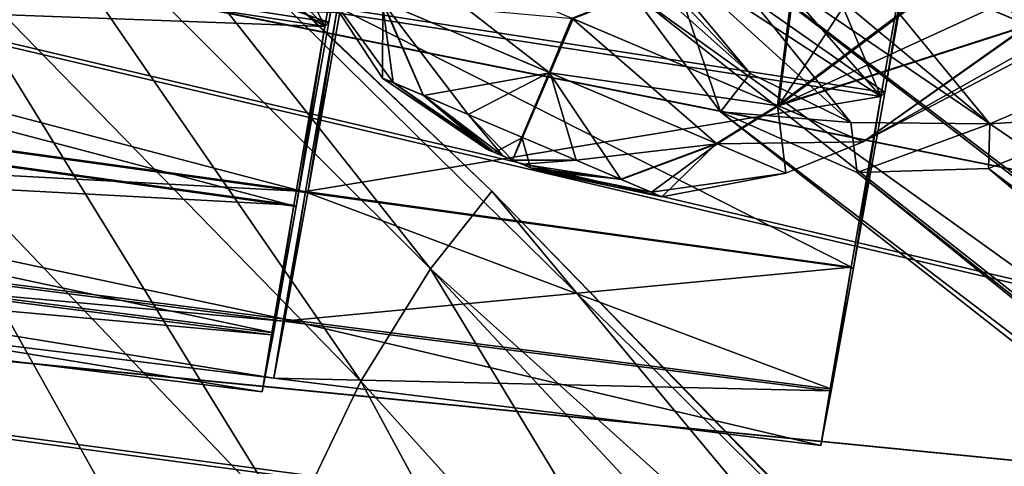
# Model space of a CAD drawing. Header units: metres. Extents: x 0 to 904, y -904 to 0.
# Tile 55 of 253: x 124 to 154, y -235 to -222. Entities that reach past the tile are written whole.
import ezdxf

# ---------------------------------------------------------------- set-up
doc = ezdxf.new("R2010")
doc.units = ezdxf.units.M

msp = doc.modelspace()

# ---------------------------------------------------------------- linework, layer by layer
at = {"layer": 'top'}
for points in [[(120.726181, -209.920883, 659.612854), (87.930153, -231.813843, 660.471436), (152.154388, -240.85585, 658.789612)], [(120.726181, -209.920883, 659.612854), (138.539627, -226.893631, 627.73877), (122.946396, -211.961044, 627.73877)], [(120.726181, -209.920883, 659.612854), (152.154388, -240.85585, 658.789612), (138.539627, -226.893631, 627.73877)], [(122.128288, -214.818054, 597.915833), (122.946396, -211.961044, 627.73877), (136.648972, -229.287674, 598.379517)], [(122.946396, -211.961044, 627.73877), (138.539627, -226.893631, 627.73877), (136.648972, -229.287674, 598.379517)], [(134.503464, -232.747971, 569.148621), (121.027908, -218.923294, 568.250854), (122.128288, -214.818054, 597.915833)], [(136.648972, -229.287674, 598.379517), (134.503464, -232.747971, 569.148621), (122.128288, -214.818054, 597.915833)], [(132.335861, -237.257553, 540.084961), (119.922714, -224.260864, 538.794067), (121.027908, -218.923294, 568.250854)], [(121.027908, -218.923294, 568.250854), (134.503464, -232.747971, 569.148621), (132.335861, -237.257553, 540.084961)], [(119.922714, -224.260864, 538.794067), (130.298477, -242.798218, 511.22699), (118.990807, -230.813339, 509.595123)], [(130.298477, -242.798218, 511.22699), (119.922714, -224.260864, 538.794067), (132.335861, -237.257553, 540.084961)], [(136.648972, -229.287674, 598.379517), (138.539627, -226.893631, 627.73877), (152.139038, -243.216583, 613.280212)], [(138.539627, -226.893631, 627.73877), (153.572556, -242.36409, 627.738831), (152.139038, -243.216583, 613.280212)], [(152.154388, -240.85585, 658.789612), (153.572556, -242.36409, 627.738831), (138.539627, -226.893631, 627.73877)], [(134.503464, -232.747971, 569.148621), (136.648972, -229.287674, 598.379517), (147.443512, -247.087906, 570.045776)], [(147.443512, -247.087906, 570.045776), (136.648972, -229.287674, 598.379517), (150.616287, -244.289398, 598.842834)], [(136.648972, -229.287674, 598.379517), (152.139038, -243.216583, 613.280212), (150.616287, -244.289398, 598.842834)], [(130.298477, -242.798218, 511.22699), (118.387329, -238.560318, 480.707062), (118.990807, -230.813339, 509.595123)], [(87.930153, -231.813843, 660.471436), (75.321487, -242.681458, 660.801575), (152.154388, -240.85585, 658.789612)], [(134.503464, -232.747971, 569.148621), (144.240845, -250.743134, 541.375), (132.335861, -237.257553, 540.084961)], [(144.240845, -250.743134, 541.375), (134.503464, -232.747971, 569.148621), (147.443512, -247.087906, 570.045776)]]:
    msp.add_3dface(points, dxfattribs=at)
at = {"layer": 'top0123413'}
for points in [[(599.026855, -599.023621, 106.499786), (74.938576, -244.304413, 117.34655), (244.305359, -74.93528, 117.346581)], [(74.938576, -244.304413, 117.34655), (75.496498, -229.329498, 117.524498), (244.305359, -74.93528, 117.346581)], [(244.305359, -74.93528, 117.346581), (75.496498, -229.329498, 117.524498), (229.33046, -75.495567, 117.524498)], [(75.496498, -229.329498, 117.524498), (213.60553, -77.537285, 117.693382), (229.33046, -75.495567, 117.524498)], [(229.476379, -77.234627, 120.501686), (76.680428, -244.304428, 120.325508), (244.305359, -76.679497, 120.325508)], [(76.680428, -244.304428, 120.325508), (592.962036, -609.72644, 109.443001), (244.305359, -76.679497, 120.325508)], [(77.234871, -229.483627, 120.501595), (76.680428, -244.304428, 120.325508), (229.476379, -77.234627, 120.501686)], [(79.254448, -213.927536, 120.668671), (77.234871, -229.483627, 120.501595), (229.476379, -77.234627, 120.501686)], [(75.496498, -229.329498, 117.524498), (77.538223, -213.604507, 117.693382), (213.60553, -77.537285, 117.693382)]]:
    msp.add_3dface(points, dxfattribs=at)
at = {"layer": 'top0123414'}
for points in [[(77.354385, -154.925293, 2078.537354), (69.426079, -171.688553, 2078.537354), (198.100021, -224.987061, 2176.059814)], [(200.184662, -220.579483, 2176.059814), (77.354385, -154.925293, 2078.537354), (198.100021, -224.987061, 2176.059814)], [(71.869247, -172.624023, 2076.706299), (79.702454, -156.080109, 2076.706299), (198.974319, -225.348053, 2173.059814)], [(79.702454, -156.080109, 2076.706299), (201.019485, -221.0242, 2173.059814), (198.974319, -225.348053, 2173.059814)], [(69.426079, -171.688553, 2078.537354), (63.178722, -189.148102, 2078.537354), (196.457367, -229.577713, 2176.059814)], [(198.100021, -224.987061, 2176.059814), (69.426079, -171.688553, 2078.537354), (196.457367, -229.577713, 2176.059814)], [(65.696686, -189.856522, 2076.706299), (71.869247, -172.624023, 2076.706299), (197.362762, -229.851532, 2173.059814)], [(71.869247, -172.624023, 2076.706299), (198.974319, -225.348053, 2173.059814), (197.362762, -229.851532, 2173.059814)], [(63.178722, -189.148102, 2078.537354), (58.672619, -207.13588, 2078.537354), (195.272552, -234.307266, 2176.059814)], [(196.457367, -229.577713, 2176.059814), (63.178722, -189.148102, 2078.537354), (195.272552, -234.307266, 2176.059814)], [(61.244423, -207.61142, 2076.706299), (65.696686, -189.856522, 2076.706299), (196.200363, -234.491287, 2173.059814)], [(65.696686, -189.856522, 2076.706299), (197.362762, -229.851532, 2173.059814), (196.200363, -234.491287, 2173.059814)], [(58.672619, -207.13588, 2078.537354), (55.951374, -225.478745, 2078.537354), (194.557022, -239.130142, 2176.059814)], [(195.272552, -234.307266, 2176.059814), (58.672619, -207.13588, 2078.537354), (194.557022, -239.130142, 2176.059814)], [(58.555676, -225.717453, 2076.706299), (61.244423, -207.61142, 2076.706299), (195.498398, -239.222626, 2173.059814)], [(61.244423, -207.61142, 2076.706299), (196.200363, -234.491287, 2173.059814), (195.498398, -239.222626, 2173.059814)], [(55.951374, -225.478745, 2078.537354), (55.041393, -244, 2078.537354), (194.317764, -244, 2176.059814)], [(194.557022, -239.130142, 2176.059814), (55.951374, -225.478745, 2078.537354), (194.317764, -244, 2176.059814)], [(57.656563, -244, 2076.706299), (58.555676, -225.717453, 2076.706299), (195.263657, -244, 2173.059814)], [(58.555676, -225.717453, 2076.706299), (195.498398, -239.222626, 2173.059814), (195.263657, -244, 2173.059814)]]:
    msp.add_3dface(points, dxfattribs=at)
at = {"layer": 'top0123422'}
for points in [[(149.283676, -203.814804, 1823.636597), (220.317657, -249.192581, 1945.643433), (153.300735, -202.193192, 1822.090942)], [(153.300735, -202.193192, 1822.090942), (225.538849, -248.94426, 1941.970581), (157.351822, -202.073257, 1819.921631)], [(220.317657, -249.192581, 1945.643433), (225.538849, -248.94426, 1941.970581), (153.300735, -202.193192, 1822.090942)], [(217.294296, -252.664078, 1951.23999), (149.283676, -203.814804, 1823.636597), (145.190781, -207.476639, 1824.401489)], [(217.294296, -252.664078, 1951.23999), (219.87558, -249.311234, 1945.881104), (149.283676, -203.814804, 1823.636597)], [(219.87558, -249.311234, 1945.881104), (220.317657, -249.192581, 1945.643433), (149.283676, -203.814804, 1823.636597)], [(145.190781, -207.476639, 1824.401489), (142.625961, -212.360245, 1823.837646), (213.410187, -257.582336, 1953.719116)], [(213.410187, -257.582336, 1953.719116), (217.294296, -252.664078, 1951.23999), (145.190781, -207.476639, 1824.401489)], [(157.95517, -223.088028, 1811.123169), (144.102737, -212.87207, 1777.055176), (147.216217, -210.17952, 1776.620239)], [(161.076843, -220.179153, 1810.586426), (157.95517, -223.088028, 1811.123169), (147.216217, -210.17952, 1776.620239)], [(146.523529, -223.262573, 1817.310791), (134.250168, -212.345551, 1780.797363), (137.680832, -213.944611, 1779.124146)], [(134.250168, -212.345551, 1780.797363), (146.523529, -223.262573, 1817.310791), (144.311035, -220.605896, 1819.592529)], [(142.625961, -212.360245, 1823.837646), (142.00235, -216.695145, 1822.432251), (209.537292, -262.620544, 1951.474365)], [(142.625961, -212.360245, 1823.837646), (209.537292, -262.620544, 1951.474365), (213.410187, -257.582336, 1953.719116)], [(153.923279, -224.814301, 1812.634766), (140.932892, -214.000778, 1777.919678), (144.102737, -212.87207, 1777.055176)], [(157.95517, -223.088028, 1811.123169), (153.923279, -224.814301, 1812.634766), (144.102737, -212.87207, 1777.055176)], [(149.630402, -224.773834, 1815.001099), (137.680832, -213.944611, 1779.124146), (140.932892, -214.000778, 1777.919678)], [(149.630402, -224.773834, 1815.001099), (146.523529, -223.262573, 1817.310791), (137.680832, -213.944611, 1779.124146)], [(153.923279, -224.814301, 1812.634766), (149.630402, -224.773834, 1815.001099), (140.932892, -214.000778, 1777.919678)], [(142.00235, -216.695145, 1822.432251), (206.797089, -266.098022, 1946.276245), (209.537292, -262.620544, 1951.474365)], [(206.797089, -266.098022, 1946.276245), (142.00235, -216.695145, 1822.432251), (206.784882, -266.562469, 1946.052246)], [(142.00235, -216.695145, 1822.432251), (142.82843, -220.714661, 1820.360352), (206.784882, -266.562469, 1946.052246)], [(145.601959, -224.445755, 1817.338501), (142.82843, -220.714661, 1820.360352), (144.311035, -220.605896, 1819.592529)], [(206.784882, -266.562469, 1946.052246), (142.82843, -220.714661, 1820.360352), (207.738678, -271.791534, 1942.508301)], [(142.82843, -220.714661, 1820.360352), (145.601959, -224.445755, 1817.338501), (207.738678, -271.791534, 1942.508301)], [(145.601959, -224.445755, 1817.338501), (144.311035, -220.605896, 1819.592529), (146.523529, -223.262573, 1817.310791)], [(157.897018, -224.569611, 1810.557983), (153.923279, -224.814301, 1812.634766), (157.95517, -223.088028, 1811.123169)], [(149.630402, -224.773834, 1815.001099), (145.601959, -224.445755, 1817.338501), (146.523529, -223.262573, 1817.310791)], [(207.738678, -271.791534, 1942.508301), (145.601959, -224.445755, 1817.338501), (210.163605, -275.132813, 1938.293579)], [(145.601959, -224.445755, 1817.338501), (149.828873, -226.311584, 1814.272827), (210.163605, -275.132813, 1938.293579)], [(149.828873, -226.311584, 1814.272827), (145.601959, -224.445755, 1817.338501), (149.630402, -224.773834, 1815.001099)], [(153.884613, -226.19043, 1812.10144), (157.897018, -224.569611, 1810.557983), (222.336121, -277.569214, 1932.990601)], [(157.897018, -224.569611, 1810.557983), (153.884613, -226.19043, 1812.10144), (153.923279, -224.814301, 1812.634766)], [(153.923279, -224.814301, 1812.634766), (149.828873, -226.311584, 1814.272827), (149.630402, -224.773834, 1815.001099)], [(153.884613, -226.19043, 1812.10144), (149.828873, -226.311584, 1814.272827), (153.923279, -224.814301, 1812.634766)], [(149.828873, -226.311584, 1814.272827), (153.884613, -226.19043, 1812.10144), (213.1996, -276.546234, 1934.21936)], [(213.1996, -276.546234, 1934.21936), (153.884613, -226.19043, 1812.10144), (222.336121, -277.569214, 1932.990601)], [(210.163605, -275.132813, 1938.293579), (149.828873, -226.311584, 1814.272827), (213.1996, -276.546234, 1934.21936)]]:
    msp.add_3dface(points, dxfattribs=at)
at = {"layer": 'top0123429'}
for points in [[(155.092697, -221.762299, 1793.199707), (152.268829, -220.56366, 1788.632202), (156.733307, -215.885086, 1786.339722)], [(155.116425, -221.772369, 1803.992432), (160.234039, -217.371033, 1805.223022), (153.922272, -221.265488, 1806.433472)], [(135.15567, -221.038437, 1793.034058), (134.679352, -218.859299, 1791.750366), (140.311447, -223.226898, 1790.698364)], [(134.679352, -218.859299, 1791.750366), (141.018463, -221.550049, 1788.87854), (140.311447, -223.226898, 1790.698364)], [(147.370132, -224.246124, 1791.717407), (141.018463, -221.550049, 1788.87854), (148.050949, -218.7733, 1785.586304)], [(141.061356, -221.568253, 1808.375854), (147.400452, -224.258987, 1805.50415), (148.108276, -218.797638, 1811.642212)], [(147.370132, -224.246124, 1791.717407), (148.050949, -218.7733, 1785.586304), (152.268829, -220.56366, 1788.632202)], [(148.108276, -218.797638, 1811.642212), (147.400452, -224.258987, 1805.50415), (150.349548, -219.748993, 1810.333374)], [(147.400452, -224.258987, 1805.50415), (152.312698, -220.582275, 1808.574585), (150.349548, -219.748993, 1810.333374)], [(135.180359, -221.04892, 1804.247192), (133.030243, -220.136261, 1798.646118), (135.169586, -223.399277, 1798.638428)], [(135.169586, -223.399277, 1798.638428), (133.030243, -220.136261, 1798.646118), (135.493134, -223.536606, 1796.846924)], [(133.030243, -220.136261, 1798.646118), (135.15567, -221.038437, 1793.034058), (135.493134, -223.536606, 1796.846924)], [(155.092697, -221.762299, 1793.199707), (147.370132, -224.246124, 1791.717407), (152.268829, -220.56366, 1788.632202)], [(147.400452, -224.258987, 1805.50415), (153.922272, -221.265488, 1806.433472), (152.312698, -220.582275, 1808.574585)], [(135.493134, -223.536606, 1796.846924), (135.15567, -221.038437, 1793.034058), (136.422485, -223.931091, 1795.325684)], [(135.15567, -221.038437, 1793.034058), (137.816498, -224.522842, 1794.306152), (136.422485, -223.931091, 1795.325684)], [(135.15567, -221.038437, 1793.034058), (140.311447, -223.226898, 1790.698364), (137.816498, -224.522842, 1794.306152)], [(135.180359, -221.04892, 1804.247192), (135.169586, -223.399277, 1798.638428), (136.437103, -223.937317, 1801.944458)], [(135.180359, -221.04892, 1804.247192), (140.346405, -223.24173, 1806.55603), (141.061356, -221.568253, 1808.375854)], [(140.346405, -223.24173, 1806.55603), (135.180359, -221.04892, 1804.247192), (136.437103, -223.937317, 1801.944458)], [(155.116425, -221.772369, 1803.992432), (153.922272, -221.265488, 1806.433472), (147.400452, -224.258987, 1805.50415)], [(140.311447, -223.226898, 1790.698364), (141.018463, -221.550049, 1788.87854), (145.477417, -225.419678, 1793.007324)], [(141.061356, -221.568253, 1808.375854), (140.346405, -223.24173, 1806.55603), (147.400452, -224.258987, 1805.50415)], [(141.018463, -221.550049, 1788.87854), (147.370132, -224.246124, 1791.717407), (145.477417, -225.419678, 1793.007324)], [(150.013672, -225.36821, 1798.603882), (147.370132, -224.246124, 1791.717407), (155.092697, -221.762299, 1793.199707)], [(150.013672, -225.36821, 1798.603882), (155.116425, -221.772369, 1803.992432), (147.400452, -224.258987, 1805.50415)], [(156.123154, -222.165939, 1798.593506), (150.013672, -225.36821, 1798.603882), (155.092697, -221.762299, 1793.199707)], [(155.849274, -222.083435, 1801.345215), (155.116425, -221.772369, 1803.992432), (150.013672, -225.36821, 1798.603882)], [(156.123154, -222.165939, 1798.593506), (155.849274, -222.083435, 1801.345215), (150.013672, -225.36821, 1798.603882)], [(135.169586, -223.399277, 1798.638428), (138.394791, -225.5952, 1798.629272), (136.437103, -223.937317, 1801.944458)], [(138.394791, -225.5952, 1798.629272), (135.169586, -223.399277, 1798.638428), (138.454193, -225.620422, 1798.300781)], [(135.169586, -223.399277, 1798.638428), (135.493134, -223.536606, 1796.846924), (138.454193, -225.620422, 1798.300781)], [(136.437103, -223.937317, 1801.944458), (139.492233, -225.234085, 1803.31189), (140.346405, -223.24173, 1806.55603)], [(140.311447, -223.226898, 1790.698364), (139.471573, -225.225327, 1793.942505), (137.816498, -224.522842, 1794.306152)], [(139.471573, -225.225327, 1793.942505), (140.311447, -223.226898, 1790.698364), (142.526657, -226.522125, 1795.309814)], [(139.492233, -225.234085, 1803.31189), (141.147308, -225.936615, 1802.948364), (140.346405, -223.24173, 1806.55603)], [(140.311447, -223.226898, 1790.698364), (145.477417, -225.419678, 1793.007324), (142.526657, -226.522125, 1795.309814)], [(140.346405, -223.24173, 1806.55603), (145.50209, -225.430161, 1804.220337), (147.400452, -224.258987, 1805.50415)], [(140.346405, -223.24173, 1806.55603), (141.147308, -225.936615, 1802.948364), (145.50209, -225.430161, 1804.220337)], [(138.454193, -225.620422, 1798.300781), (135.493134, -223.536606, 1796.846924), (138.624832, -225.692856, 1798.022095)], [(135.493134, -223.536606, 1796.846924), (136.422485, -223.931091, 1795.325684), (138.624832, -225.692856, 1798.022095)], [(138.624832, -225.692856, 1798.022095), (136.422485, -223.931091, 1795.325684), (138.880569, -225.801407, 1797.835693)], [(136.422485, -223.931091, 1795.325684), (137.816498, -224.522842, 1794.306152), (138.880569, -225.801407, 1797.835693)], [(138.394791, -225.5952, 1798.629272), (138.627609, -225.694031, 1799.235229), (136.437103, -223.937317, 1801.944458)], [(136.437103, -223.937317, 1801.944458), (138.627609, -225.694031, 1799.235229), (139.492233, -225.234085, 1803.31189)], [(145.477417, -225.419678, 1793.007324), (147.370132, -224.246124, 1791.717407), (147.627487, -226.332321, 1798.608276)], [(147.400452, -224.258987, 1805.50415), (145.50209, -225.430161, 1804.220337), (150.013672, -225.36821, 1798.603882)], [(147.370132, -224.246124, 1791.717407), (150.013672, -225.36821, 1798.603882), (147.627487, -226.332321, 1798.608276)], [(138.880569, -225.801407, 1797.835693), (137.816498, -224.522842, 1794.306152), (139.182556, -225.929581, 1797.769287)], [(137.816498, -224.522842, 1794.306152), (139.471573, -225.225327, 1793.942505), (139.182556, -225.929581, 1797.769287)], [(138.627609, -225.694031, 1799.235229), (139.18634, -225.931198, 1799.485107), (139.492233, -225.234085, 1803.31189)], [(139.182556, -225.929581, 1797.769287), (139.471573, -225.225327, 1793.942505), (139.74144, -226.166809, 1798.019165)], [(139.492233, -225.234085, 1803.31189), (139.18634, -225.931198, 1799.485107), (141.147308, -225.936615, 1802.948364)], [(139.471573, -225.225327, 1793.942505), (142.526657, -226.522125, 1795.309814), (139.74144, -226.166809, 1798.019165)], [(138.394791, -225.5952, 1798.629272), (138.454193, -225.620422, 1798.300781), (138.627609, -225.694031, 1799.235229)], [(141.147308, -225.936615, 1802.948364), (142.54129, -226.52832, 1801.928711), (145.50209, -225.430161, 1804.220337)], [(142.526657, -226.522125, 1795.309814), (145.477417, -225.419678, 1793.007324), (143.794159, -227.06012, 1798.615967)], [(145.50209, -225.430161, 1804.220337), (142.54129, -226.52832, 1801.928711), (143.470642, -226.922806, 1800.407593)], [(143.470642, -226.922806, 1800.407593), (147.627487, -226.332321, 1798.608276), (145.50209, -225.430161, 1804.220337)], [(145.477417, -225.419678, 1793.007324), (147.627487, -226.332321, 1798.608276), (143.794159, -227.06012, 1798.615967)], [(145.50209, -225.430161, 1804.220337), (147.627487, -226.332321, 1798.608276), (150.013672, -225.36821, 1798.603882)], [(138.454193, -225.620422, 1798.300781), (138.624832, -225.692856, 1798.022095), (138.627609, -225.694031, 1799.235229)], [(138.627609, -225.694031, 1799.235229), (138.624832, -225.692856, 1798.022095), (138.880569, -225.801407, 1797.835693)], [(138.627609, -225.694031, 1799.235229), (138.880569, -225.801407, 1797.835693), (139.18634, -225.931198, 1799.485107)], [(138.880569, -225.801407, 1797.835693), (139.182556, -225.929581, 1797.769287), (139.18634, -225.931198, 1799.485107)], [(139.18634, -225.931198, 1799.485107), (139.182556, -225.929581, 1797.769287), (139.74144, -226.166809, 1798.019165)], [(139.18634, -225.931198, 1799.485107), (139.488388, -226.059402, 1799.418945), (141.147308, -225.936615, 1802.948364)], [(139.488388, -226.059402, 1799.418945), (139.18634, -225.931198, 1799.485107), (139.74144, -226.166809, 1798.019165)], [(141.147308, -225.936615, 1802.948364), (139.488388, -226.059402, 1799.418945), (142.54129, -226.52832, 1801.928711)], [(139.488388, -226.059402, 1799.418945), (139.744141, -226.167969, 1799.2323), (142.54129, -226.52832, 1801.928711)], [(139.74144, -226.166809, 1798.019165), (139.744141, -226.167969, 1799.2323), (139.488388, -226.059402, 1799.418945)], [(139.74144, -226.166809, 1798.019165), (142.526657, -226.522125, 1795.309814), (139.974106, -226.265579, 1798.625122)], [(139.974106, -226.265579, 1798.625122), (139.914734, -226.240372, 1798.953613), (139.74144, -226.166809, 1798.019165)], [(139.914734, -226.240372, 1798.953613), (139.744141, -226.167969, 1799.2323), (139.74144, -226.166809, 1798.019165)], [(142.54129, -226.52832, 1801.928711), (139.744141, -226.167969, 1799.2323), (143.470642, -226.922806, 1800.407593)], [(139.744141, -226.167969, 1799.2323), (139.914734, -226.240372, 1798.953613), (143.470642, -226.922806, 1800.407593)], [(143.470642, -226.922806, 1800.407593), (139.914734, -226.240372, 1798.953613), (139.974106, -226.265579, 1798.625122)], [(139.974106, -226.265579, 1798.625122), (143.794159, -227.06012, 1798.615967), (143.470642, -226.922806, 1800.407593)], [(142.526657, -226.522125, 1795.309814), (143.794159, -227.06012, 1798.615967), (139.974106, -226.265579, 1798.625122)], [(143.794159, -227.06012, 1798.615967), (147.627487, -226.332321, 1798.608276), (143.470642, -226.922806, 1800.407593)]]:
    msp.add_3dface(points, dxfattribs=at)
at = {"layer": 'top0123432'}
for points in [[(132.859741, -226.936264, 1314.191284), (78.343315, -219.395508, 1312.002197), (79.502243, -212.896103, 1307.426392)], [(133.872345, -221.25737, 1310.197144), (132.859741, -226.936264, 1314.191284), (79.502243, -212.896103, 1307.426392)], [(132.786972, -226.899551, 1342.260376), (78.262657, -219.338043, 1344.16272), (77.472565, -223.925842, 1337.487305)], [(132.155701, -230.838638, 1319.843384), (77.538712, -223.855331, 1318.459961), (78.343315, -219.395508, 1312.002197)], [(132.786972, -226.899551, 1342.260376), (133.747345, -221.390488, 1346.160767), (78.262657, -219.338043, 1344.16272)], [(132.859741, -226.936264, 1314.191284), (132.155701, -230.838638, 1319.843384), (78.343315, -219.395508, 1312.002197)], [(133.872345, -221.25737, 1310.197144), (133.747345, -221.390488, 1346.160767), (132.859741, -226.936264, 1314.191284)], [(133.747345, -221.390488, 1346.160767), (132.786972, -226.899551, 1342.260376), (132.859741, -226.936264, 1314.191284)], [(131.810669, -232.662827, 1328.126831), (77.142448, -225.950531, 1327.961182), (77.538712, -223.855331, 1318.459961)], [(132.098038, -230.90007, 1336.432007), (77.472565, -223.925842, 1337.487305), (77.142448, -225.950531, 1327.961182)], [(132.098038, -230.90007, 1336.432007), (132.786972, -226.899551, 1342.260376), (77.472565, -223.925842, 1337.487305)], [(132.155701, -230.838638, 1319.843384), (131.810669, -232.662827, 1328.126831), (77.538712, -223.855331, 1318.459961)], [(131.810669, -232.662827, 1328.126831), (132.098038, -230.90007, 1336.432007), (77.142448, -225.950531, 1327.961182)], [(132.786972, -226.899551, 1342.260376), (132.098038, -230.90007, 1336.432007), (132.155701, -230.838638, 1319.843384)], [(132.859741, -226.936264, 1314.191284), (132.786972, -226.899551, 1342.260376), (132.155701, -230.838638, 1319.843384)], [(132.155701, -230.838638, 1319.843384), (132.098038, -230.90007, 1336.432007), (131.810669, -232.662827, 1328.126831)]]:
    msp.add_3dface(points, dxfattribs=at)
at = {"layer": 'top0123433'}
for points in [[(133.515594, -221.679428, 1410.195557), (79.145515, -213.318161, 1407.424805), (80.804871, -203.940125, 1405.37854)], [(134.962265, -213.503387, 1408.414063), (133.515594, -221.679428, 1410.195557), (80.804871, -203.940125, 1405.37854)], [(128.806198, -212.611496, 1448.314209), (127.157387, -215.195251, 1448.159424), (133.390594, -221.812546, 1446.159302)], [(134.821014, -213.670502, 1448.01123), (128.806198, -212.611496, 1448.314209), (133.390594, -221.812546, 1446.159302)], [(132.502991, -227.358322, 1414.189819), (77.986588, -219.817566, 1412.00061), (79.145515, -213.318161, 1407.424805)], [(133.515594, -221.679428, 1410.195557), (132.502991, -227.358322, 1414.189819), (79.145515, -213.318161, 1407.424805)], [(133.390594, -221.812546, 1446.159302), (79.002327, -213.470749, 1448.61377), (77.90593, -219.760117, 1444.161133)], [(133.390594, -221.812546, 1446.159302), (124.161667, -215.851425, 1448.097168), (79.002327, -213.470749, 1448.61377)], [(134.821014, -213.670502, 1448.01123), (133.390594, -221.812546, 1446.159302), (133.515594, -221.679428, 1410.195557)], [(134.962265, -213.503387, 1408.414063), (134.821014, -213.670502, 1448.01123), (133.515594, -221.679428, 1410.195557)], [(133.390594, -221.812546, 1446.159302), (127.157387, -215.195251, 1448.159424), (124.161667, -215.851425, 1448.097168)], [(132.430222, -227.321609, 1442.258789), (77.90593, -219.760117, 1444.161133), (77.115837, -224.3479, 1437.48584)], [(131.79895, -231.260696, 1419.841919), (77.181984, -224.27739, 1418.458374), (77.986588, -219.817566, 1412.00061)], [(132.430222, -227.321609, 1442.258789), (133.390594, -221.812546, 1446.159302), (77.90593, -219.760117, 1444.161133)], [(132.502991, -227.358322, 1414.189819), (131.79895, -231.260696, 1419.841919), (77.986588, -219.817566, 1412.00061)], [(133.390594, -221.812546, 1446.159302), (132.430222, -227.321609, 1442.258789), (132.502991, -227.358322, 1414.189819)], [(133.515594, -221.679428, 1410.195557), (133.390594, -221.812546, 1446.159302), (132.502991, -227.358322, 1414.189819)], [(131.453918, -233.084885, 1428.125244), (76.785728, -226.372589, 1427.959595), (77.181984, -224.27739, 1418.458374)], [(131.741287, -231.322128, 1436.430542), (77.115837, -224.3479, 1437.48584), (76.785728, -226.372589, 1427.959595)], [(131.741287, -231.322128, 1436.430542), (132.430222, -227.321609, 1442.258789), (77.115837, -224.3479, 1437.48584)], [(131.79895, -231.260696, 1419.841919), (131.453918, -233.084885, 1428.125244), (77.181984, -224.27739, 1418.458374)], [(131.453918, -233.084885, 1428.125244), (131.741287, -231.322128, 1436.430542), (76.785728, -226.372589, 1427.959595)], [(132.430222, -227.321609, 1442.258789), (131.741287, -231.322128, 1436.430542), (131.79895, -231.260696, 1419.841919)], [(132.502991, -227.358322, 1414.189819), (132.430222, -227.321609, 1442.258789), (131.79895, -231.260696, 1419.841919)], [(131.79895, -231.260696, 1419.841919), (131.741287, -231.322128, 1436.430542), (131.453918, -233.084885, 1428.125244)]]:
    msp.add_3dface(points, dxfattribs=at)
at = {"layer": 'top0123435'}
for points in [[(150.676559, -223.841705, 1311.053467), (133.87233, -221.257477, 1310.197144), (135.319016, -213.081329, 1308.415527)], [(152.05751, -216.037048, 1309.35376), (150.676559, -223.841705, 1311.053467), (135.319016, -213.081329, 1308.415527)], [(146.892792, -215.311081, 1347.422485), (145.243835, -217.894928, 1347.25769), (150.557327, -223.967926, 1345.402588)], [(151.922607, -216.196655, 1347.169067), (146.892792, -215.311081, 1347.422485), (150.557327, -223.967926, 1345.402588)], [(152.05751, -216.037048, 1309.35376), (151.922607, -216.196655, 1347.169067), (150.676559, -223.841705, 1311.053467)], [(151.922607, -216.196655, 1347.169067), (150.557327, -223.967926, 1345.402588), (150.676559, -223.841705, 1311.053467)], [(150.557327, -223.967926, 1345.402588), (145.243835, -217.894928, 1347.25769), (142.24765, -218.550827, 1347.185791)], [(150.557327, -223.967926, 1345.402588), (142.24765, -218.550827, 1347.185791), (133.747482, -221.389664, 1346.161133)], [(149.708847, -229.268875, 1314.869995), (132.859406, -226.938187, 1314.193237), (133.87233, -221.257477, 1310.197144)], [(132.859406, -226.938187, 1314.193237), (133.747482, -221.389664, 1346.161133), (133.87233, -221.257477, 1310.197144)], [(150.676559, -223.841705, 1311.053467), (149.708847, -229.268875, 1314.869995), (133.87233, -221.257477, 1310.197144)], [(150.557327, -223.967926, 1345.402588), (133.747482, -221.389664, 1346.161133), (132.78775, -226.895096, 1342.264893)], [(132.78775, -226.895096, 1342.264893), (133.747482, -221.389664, 1346.161133), (132.859406, -226.938187, 1314.193237)], [(149.639633, -229.232147, 1341.67688), (150.557327, -223.967926, 1345.402588), (132.78775, -226.895096, 1342.264893)], [(150.557327, -223.967926, 1345.402588), (149.639633, -229.232147, 1341.67688), (149.708847, -229.268875, 1314.869995)], [(150.676559, -223.841705, 1311.053467), (150.557327, -223.967926, 1345.402588), (149.708847, -229.268875, 1314.869995)], [(149.639633, -229.232147, 1341.67688), (132.78775, -226.895096, 1342.264893), (132.098083, -230.899811, 1336.432617)], [(132.098083, -230.899811, 1336.432617), (132.78775, -226.895096, 1342.264893), (132.15567, -230.838806, 1319.84375)], [(132.15567, -230.838806, 1319.84375), (132.78775, -226.895096, 1342.264893), (132.859406, -226.938187, 1314.193237)], [(149.036209, -232.997131, 1320.271362), (132.15567, -230.838806, 1319.84375), (132.859406, -226.938187, 1314.193237)], [(149.708847, -229.268875, 1314.869995), (149.036209, -232.997131, 1320.271362), (132.859406, -226.938187, 1314.193237)], [(148.981247, -233.055359, 1336.106445), (149.639633, -229.232147, 1341.67688), (132.098083, -230.899811, 1336.432617)], [(149.639633, -229.232147, 1341.67688), (148.981247, -233.055359, 1336.106445), (149.036209, -232.997131, 1320.271362)], [(149.708847, -229.268875, 1314.869995), (149.639633, -229.232147, 1341.67688), (149.036209, -232.997131, 1320.271362)], [(148.707031, -234.737411, 1328.178345), (131.810669, -232.662842, 1328.127197), (132.15567, -230.838806, 1319.84375)], [(131.810669, -232.662842, 1328.127197), (132.098083, -230.899811, 1336.432617), (132.15567, -230.838806, 1319.84375)], [(148.981247, -233.055359, 1336.106445), (132.098083, -230.899811, 1336.432617), (131.810669, -232.662842, 1328.127197)], [(149.036209, -232.997131, 1320.271362), (148.707031, -234.737411, 1328.178345), (132.15567, -230.838806, 1319.84375)], [(148.707031, -234.737411, 1328.178345), (148.981247, -233.055359, 1336.106445), (131.810669, -232.662842, 1328.127197)], [(149.036209, -232.997131, 1320.271362), (148.981247, -233.055359, 1336.106445), (148.707031, -234.737411, 1328.178345)]]:
    msp.add_3dface(points, dxfattribs=at)

doc.saveas('drawing.dxf')
